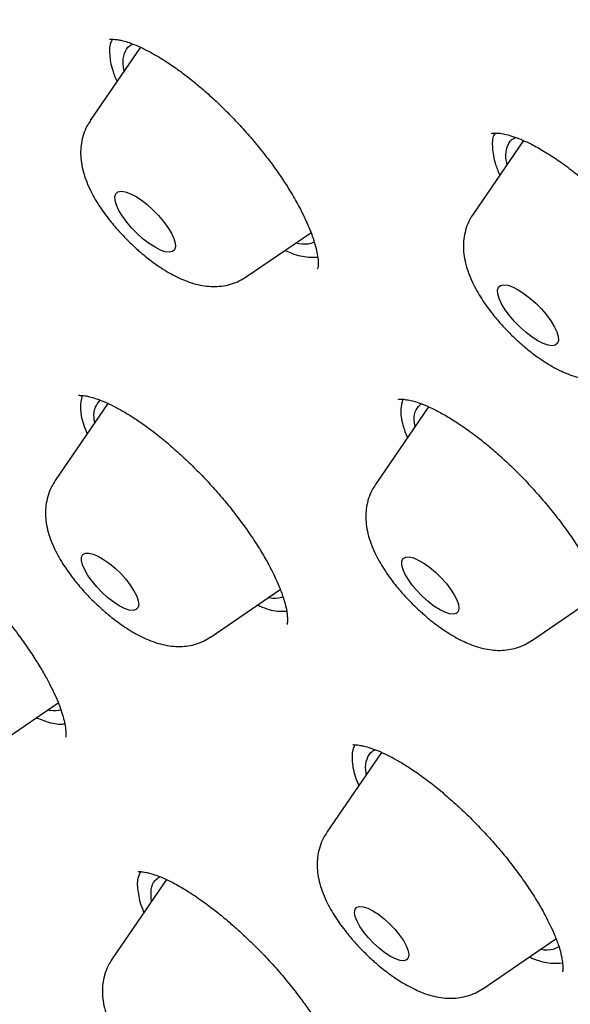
# Model space of a CAD drawing. Header units: millimetres. Extents: x 8 to 1577, y 12 to 2534.
# Tile 31 of 121: x 1316 to 1322, y 910 to 920. Entities that reach past the tile are written whole.
import ezdxf

# ---------------------------------------------------------------- set-up
doc = ezdxf.new("R2010")
doc.units = ezdxf.units.MM

msp = doc.modelspace()

# ---------------------------------------------------------------- linework, layer by layer
at = {"color": 7, "linetype": 'Continuous', "lineweight": 30}
for p, q in [((1317.48, 920.187), (1316.925, 919.377)), ((1321.714, 919.156), (1321.158, 918.344)), ((1318.649, 917.65), (1319.365, 918.138)), ((1319.229, 918.015), (1319.197, 918.023)), ((1319.338, 917.866), (1319.439, 917.868)), ((1317.12, 916.251), (1316.537, 915.399)), ((1320.665, 916.213), (1320.078, 915.356)), ((1318.261, 913.671), (1319.026, 914.193)), ((1319.056, 914.113), (1319.038, 914.105)), ((1321.802, 913.629), (1322.579, 914.158)), ((1319.101, 913.82), (1319.097, 913.815)), ((1315.815, 912.427), (1316.571, 912.942)), ((1320.145, 912.394), (1319.54, 911.511)), ((1317.766, 910.989), (1317.166, 910.113)), ((1321.264, 909.783), (1322.074, 910.335)), ((1322.114, 910.25), (1322.041, 910.217)), ((1322.148, 909.979), (1322.144, 909.973))]:
    msp.add_line(p, q, dxfattribs=at)
at = {"color": 7, "linetype": 'Continuous', "lineweight": 30, "flags": 128}
for points in [[(1317.641, 917.977), (1317.577, 918.018), (1317.511, 918.068), (1317.446, 918.126), (1317.384, 918.189), (1317.328, 918.255), (1317.28, 918.321), (1317.241, 918.384), (1317.214, 918.443), (1317.199, 918.494), (1317.197, 918.537), (1317.207, 918.569), (1317.23, 918.589), (1317.265, 918.596), (1317.31, 918.59), (1317.363, 918.572), (1317.423, 918.541), (1317.487, 918.5), (1317.553, 918.45), (1317.618, 918.392), (1317.68, 918.329), (1317.736, 918.263), (1317.784, 918.197), (1317.823, 918.134), (1317.85, 918.075), (1317.865, 918.024), (1317.868, 917.981), (1317.857, 917.949), (1317.834, 917.929), (1317.799, 917.922), (1317.754, 917.928), (1317.701, 917.946), (1317.641, 917.977)], [(1321.873, 916.943), (1321.809, 916.984), (1321.743, 917.035), (1321.678, 917.093), (1321.616, 917.156), (1321.56, 917.221), (1321.512, 917.287), (1321.473, 917.351), (1321.446, 917.409), (1321.431, 917.461), (1321.429, 917.503), (1321.439, 917.535), (1321.462, 917.555), (1321.497, 917.562), (1321.542, 917.557), (1321.595, 917.538), (1321.655, 917.508), (1321.719, 917.467), (1321.785, 917.416), (1321.85, 917.358), (1321.912, 917.295), (1321.968, 917.23), (1322.016, 917.164), (1322.055, 917.1), (1322.082, 917.042), (1322.097, 916.99), (1322.1, 916.948), (1322.089, 916.916), (1322.066, 916.896), (1322.031, 916.889), (1321.986, 916.894), (1321.933, 916.913), (1321.873, 916.943)], [(1317.246, 914.015), (1317.184, 914.055), (1317.12, 914.104), (1317.057, 914.161), (1316.997, 914.223), (1316.944, 914.287), (1316.898, 914.35), (1316.863, 914.411), (1316.839, 914.467), (1316.828, 914.515), (1316.829, 914.553), (1316.844, 914.58), (1316.871, 914.595), (1316.909, 914.597), (1316.956, 914.586), (1317.011, 914.563), (1317.072, 914.528), (1317.136, 914.483), (1317.199, 914.429), (1317.261, 914.37), (1317.318, 914.307), (1317.367, 914.242), (1317.408, 914.18), (1317.438, 914.121), (1317.455, 914.069), (1317.46, 914.026), (1317.452, 913.993), (1317.431, 913.972), (1317.399, 913.963), (1317.356, 913.968), (1317.304, 913.985), (1317.246, 914.015)], [(1320.787, 913.972), (1320.725, 914.012), (1320.661, 914.062), (1320.598, 914.118), (1320.538, 914.18), (1320.485, 914.244), (1320.439, 914.308), (1320.404, 914.369), (1320.38, 914.424), (1320.369, 914.472), (1320.37, 914.51), (1320.385, 914.538), (1320.412, 914.552), (1320.45, 914.554), (1320.497, 914.544), (1320.552, 914.52), (1320.613, 914.485), (1320.677, 914.44), (1320.74, 914.387), (1320.802, 914.327), (1320.859, 914.264), (1320.908, 914.2), (1320.949, 914.137), (1320.979, 914.079), (1320.996, 914.027), (1321.001, 913.983), (1320.993, 913.95), (1320.972, 913.929), (1320.94, 913.921), (1320.897, 913.925), (1320.845, 913.943), (1320.787, 913.972)], [(1320.244, 910.14), (1320.183, 910.18), (1320.12, 910.229), (1320.058, 910.285), (1320.001, 910.345), (1319.949, 910.408), (1319.906, 910.47), (1319.874, 910.529), (1319.854, 910.582), (1319.846, 910.626), (1319.852, 910.66), (1319.871, 910.683), (1319.901, 910.693), (1319.942, 910.689), (1319.993, 910.673), (1320.05, 910.645), (1320.111, 910.605), (1320.174, 910.556), (1320.235, 910.5), (1320.293, 910.439), (1320.344, 910.376), (1320.387, 910.314), (1320.419, 910.256), (1320.439, 910.203), (1320.447, 910.158), (1320.441, 910.124), (1320.423, 910.102), (1320.392, 910.092), (1320.351, 910.095), (1320.301, 910.111), (1320.244, 910.14)]]:
    msp.add_lwpolyline(points, dxfattribs=at)
at = {"color": 7, "linetype": 'Continuous', "lineweight": 30}
for points, knots in [([(1394.298, 868.051), (1394.344, 868.096), (1394.434, 868.184), (1394.57, 868.324), (1394.688, 868.452), (1394.806, 868.586), (1394.906, 868.708), (1394.998, 868.825), (1395.083, 868.938), (1395.193, 869.093), (1395.321, 869.288), (1395.456, 869.518), (1395.579, 869.748), (1395.686, 869.972), (1395.785, 870.201), (1395.863, 870.401), (1395.927, 870.582), (1395.981, 870.747), (1396.033, 870.921), (1396.08, 871.091), (1396.114, 871.232), (1396.14, 871.342), (1396.157, 871.424), (1396.174, 871.504), (1396.191, 871.592), (1396.21, 871.695), (1396.231, 871.816), (1396.249, 871.938), (1396.267, 872.061), (1396.283, 872.187), (1396.298, 872.326), (1396.312, 872.469), (1396.323, 872.604), (1396.332, 872.734), (1396.341, 872.883), (1396.348, 873.05), (1396.353, 873.231), (1396.356, 873.413), (1396.355, 873.605), (1396.352, 873.806), (1396.346, 873.99), (1396.339, 874.148), (1396.332, 874.289), (1396.322, 874.438), (1396.31, 874.609), (1396.294, 874.804), (1396.272, 875.034), (1396.245, 875.282), (1396.215, 875.527), (1396.186, 875.739), (1396.16, 875.923), (1396.135, 876.084), (1396.111, 876.235), (1396.087, 876.378), (1396.063, 876.52), (1396.037, 876.666), (1396.006, 876.832), (1395.969, 877.025), (1395.924, 877.249), (1395.871, 877.507), (1395.814, 877.775), (1395.756, 878.042), (1395.702, 878.289), (1395.651, 878.519), (1395.603, 878.73), (1395.559, 878.92), (1395.52, 879.086), (1395.485, 879.235), (1395.45, 879.381), (1395.406, 879.561), (1395.352, 879.783), (1395.286, 880.049), (1395.194, 880.413), (1395.075, 880.875), (1394.925, 881.433), (1394.788, 881.928), (1394.67, 882.345), (1394.575, 882.673), (1394.484, 882.985), (1394.397, 883.279), (1394.32, 883.533), (1394.257, 883.74), (1394.209, 883.896), (1394.169, 884.025), (1394.132, 884.143), (1394.083, 884.299), (1394.017, 884.509), (1393.931, 884.779), (1393.834, 885.077), (1393.729, 885.398), (1393.616, 885.737), (1393.496, 886.092), (1393.369, 886.463), (1393.222, 886.885), (1393.051, 887.366), (1392.853, 887.914), (1392.637, 888.5), (1392.399, 889.128), (1392.14, 889.798), (1391.857, 890.511), (1391.549, 891.267), (1391.215, 892.067), (1390.901, 892.8), (1390.614, 893.458), (1390.36, 894.03), (1390.099, 894.611), (1389.837, 895.186), (1389.572, 895.76), (1389.309, 896.322), (1389.05, 896.871), (1388.805, 897.383), (1388.576, 897.858), (1388.363, 898.296), (1388.166, 898.697), (1387.987, 899.061), (1387.829, 899.377), (1387.693, 899.649), (1387.578, 899.878), (1387.478, 900.076), (1387.396, 900.239), (1387.336, 900.356), (1387.294, 900.44), (1387.257, 900.511), (1387.213, 900.598), (1387.158, 900.707), (1387.091, 900.837), (1387.001, 901.011), (1386.887, 901.234), (1386.743, 901.512), (1386.577, 901.829), (1386.39, 902.186), (1386.181, 902.582), (1385.954, 903.006), (1385.717, 903.443), (1385.408, 904.004), (1385.027, 904.679), (1384.572, 905.461), (1384.123, 906.212), (1383.683, 906.929), (1383.252, 907.612), (1382.861, 908.217), (1382.51, 908.748), (1382.198, 909.212), (1381.887, 909.668), (1381.567, 910.128), (1381.232, 910.601), (1380.817, 911.176), (1380.312, 911.859), (1379.705, 912.656), (1379.057, 913.482), (1378.367, 914.335), (1377.689, 915.148), (1377.028, 915.918), (1376.393, 916.639), (1375.729, 917.374), (1375.038, 918.118), (1374.26, 918.934), (1373.398, 919.811), (1372.455, 920.739), (1371.5, 921.65), (1370.535, 922.54), (1369.568, 923.405), (1368.602, 924.242), (1367.638, 925.051), (1366.674, 925.839), (1365.688, 926.623), (1364.682, 927.402), (1363.657, 928.174), (1362.637, 928.922), (1361.623, 929.648), (1360.622, 930.346), (1359.644, 931.021), (1358.698, 931.667), (1357.777, 932.291), (1356.881, 932.891), (1356.013, 933.467), (1355.186, 934.011), (1354.4, 934.522), (1353.655, 935.002), (1353.023, 935.406), (1352.493, 935.742), (1352.042, 936.026), (1351.575, 936.319), (1351.077, 936.629), (1350.547, 936.956), (1349.988, 937.299), (1349.4, 937.657), (1348.779, 938.031), (1348.126, 938.421), (1347.442, 938.825), (1346.727, 939.243), (1345.981, 939.673), (1345.263, 940.081), (1344.577, 940.465), (1343.935, 940.821), (1343.303, 941.167), (1342.716, 941.485), (1342.184, 941.77), (1341.705, 942.024), (1341.262, 942.257), (1340.854, 942.47), (1340.482, 942.663), (1340.15, 942.834), (1339.857, 942.984), (1339.601, 943.115), (1339.377, 943.229), (1339.183, 943.327), (1339.028, 943.405), (1338.901, 943.469), (1338.79, 943.525), (1338.672, 943.584), (1338.538, 943.651), (1338.377, 943.731), (1338.182, 943.828), (1337.942, 943.947), (1337.654, 944.089), (1337.317, 944.255), (1336.944, 944.436), (1336.552, 944.626), (1336.014, 944.883), (1335.349, 945.198), (1334.566, 945.562), (1333.941, 945.848), (1333.464, 946.063), (1333.128, 946.213), (1332.808, 946.355), (1332.512, 946.485), (1332.275, 946.587), (1332.092, 946.666), (1331.954, 946.724), (1331.829, 946.776), (1331.717, 946.823), (1331.616, 946.865), (1331.524, 946.903), (1331.426, 946.943), (1331.308, 946.991), (1331.161, 947.05), (1330.983, 947.121), (1330.784, 947.199), (1330.575, 947.28), (1330.364, 947.361), (1330.117, 947.453), (1329.836, 947.556), (1329.529, 947.665), (1329.244, 947.763), (1328.985, 947.85), (1328.729, 947.933), (1328.455, 948.02), (1328.18, 948.103), (1327.923, 948.178), (1327.704, 948.24), (1327.502, 948.294), (1327.315, 948.343), (1327.13, 948.39), (1326.935, 948.437), (1326.721, 948.487), (1326.499, 948.536), (1326.28, 948.581), (1326.066, 948.622), (1325.849, 948.661), (1325.623, 948.698), (1325.399, 948.732), (1325.203, 948.757), (1325.033, 948.777), (1324.879, 948.794), (1324.72, 948.809), (1324.576, 948.821), (1324.456, 948.829), (1324.352, 948.835), (1324.24, 948.841), (1324.112, 948.847), (1323.979, 948.85), (1323.851, 948.853), (1323.73, 948.853), (1323.606, 948.852), (1323.474, 948.85), (1323.342, 948.845), (1323.227, 948.84), (1323.133, 948.835), (1323.048, 948.829), (1322.951, 948.821), (1322.841, 948.812), (1322.733, 948.801), (1322.641, 948.79), (1322.567, 948.781), (1322.493, 948.771), (1322.403, 948.758), (1322.299, 948.741), (1322.191, 948.723), (1322.09, 948.704), (1321.996, 948.685), (1321.859, 948.656), (1321.682, 948.613), (1321.482, 948.558), (1321.295, 948.501), (1321.11, 948.438), (1320.907, 948.361), (1320.698, 948.272), (1320.494, 948.176), (1320.3, 948.075), (1320.108, 947.964), (1319.917, 947.843), (1319.731, 947.714), (1319.573, 947.594), (1319.438, 947.485), (1319.347, 947.407), (1319.282, 947.35), (1319.242, 947.314), (1319.185, 947.262), (1319.103, 947.185), (1318.995, 947.079), (1318.914, 946.997), (1318.869, 946.952)], [0, 0, 0, 0, 0.001381, 0.002689, 0.004634, 0.00643, 0.008099, 0.009744, 0.011347, 0.012874, 0.016247, 0.019454, 0.022337, 0.025418, 0.028325, 0.031261, 0.033108, 0.035216, 0.037481, 0.039594, 0.041525, 0.042641, 0.043628, 0.044509, 0.045546, 0.046811, 0.048244, 0.049898, 0.051202, 0.052642, 0.054398, 0.056146, 0.057703, 0.059159, 0.060718, 0.062916, 0.064995, 0.066992, 0.069197, 0.071626, 0.073914, 0.075507, 0.077001, 0.078681, 0.080572, 0.082748, 0.085241, 0.088326, 0.09103, 0.093356, 0.095312, 0.097046, 0.098611, 0.10024, 0.10167, 0.103231, 0.105004, 0.107068, 0.109506, 0.11232, 0.11551, 0.118281, 0.121063, 0.123566, 0.125789, 0.127912, 0.129697, 0.131168, 0.132697, 0.134413, 0.136941, 0.139788, 0.142867, 0.148521, 0.154366, 0.160399, 0.163959, 0.167339, 0.170537, 0.173556, 0.176383, 0.178304, 0.179888, 0.181136, 0.182251, 0.18346, 0.185882, 0.188609, 0.19164, 0.19488, 0.198272, 0.201817, 0.205514, 0.209363, 0.214418, 0.219793, 0.225544, 0.231668, 0.238168, 0.245025, 0.252254, 0.259854, 0.267826, 0.273027, 0.278375, 0.283868, 0.289266, 0.294384, 0.299766, 0.304799, 0.309484, 0.313821, 0.31781, 0.321453, 0.324748, 0.327696, 0.330043, 0.332111, 0.333901, 0.335381, 0.336511, 0.337062, 0.337648, 0.338428, 0.339402, 0.34057, 0.341933, 0.344061, 0.346538, 0.349364, 0.352538, 0.35606, 0.359914, 0.36379, 0.367582, 0.374653, 0.381402, 0.387825, 0.393921, 0.399687, 0.405123, 0.409162, 0.412997, 0.416715, 0.420526, 0.424435, 0.428445, 0.43476, 0.441307, 0.448086, 0.455096, 0.462339, 0.468194, 0.474195, 0.480345, 0.486635, 0.493036, 0.501189, 0.509335, 0.517475, 0.525611, 0.533741, 0.541719, 0.549687, 0.557643, 0.565587, 0.574068, 0.582534, 0.590981, 0.599404, 0.607797, 0.616007, 0.623912, 0.631512, 0.639146, 0.646446, 0.65341, 0.66004, 0.666334, 0.672294, 0.67611, 0.679827, 0.683779, 0.688027, 0.69257, 0.69732, 0.702355, 0.707677, 0.713284, 0.719179, 0.72536, 0.731829, 0.738584, 0.744092, 0.749777, 0.755448, 0.760761, 0.765308, 0.76955, 0.773484, 0.777112, 0.780434, 0.783448, 0.78601, 0.788298, 0.790313, 0.792056, 0.793525, 0.794476, 0.795473, 0.796517, 0.797659, 0.799098, 0.800859, 0.802941, 0.805601, 0.808651, 0.81209, 0.815743, 0.819341, 0.826786, 0.833974, 0.840906, 0.844085, 0.847207, 0.850238, 0.853004, 0.855481, 0.856882, 0.858169, 0.859342, 0.860402, 0.861348, 0.862179, 0.863017, 0.864098, 0.865498, 0.867172, 0.869117, 0.871143, 0.87315, 0.875135, 0.878225, 0.88125, 0.884039, 0.886543, 0.888869, 0.891553, 0.89465, 0.897046, 0.89925, 0.901269, 0.903154, 0.90494, 0.906902, 0.909122, 0.911505, 0.913785, 0.915946, 0.918165, 0.920582, 0.923053, 0.92528, 0.926842, 0.928479, 0.930248, 0.931983, 0.933137, 0.934165, 0.935372, 0.936798, 0.938348, 0.939756, 0.94103, 0.942371, 0.943857, 0.945431, 0.946804, 0.947712, 0.948601, 0.949688, 0.950978, 0.952321, 0.953377, 0.954132, 0.954888, 0.955915, 0.957199, 0.958479, 0.959662, 0.960748, 0.961765, 0.964464, 0.967017, 0.968922, 0.971206, 0.973785, 0.976435, 0.979031, 0.981534, 0.983952, 0.986652, 0.989201, 0.991571, 0.99321, 0.994786, 0.995309, 0.99583, 0.996473, 0.99738, 0.998554, 1, 1, 1, 1]), ([(1304.051, 929.79), (1304.011, 929.739), (1303.939, 929.648), (1303.849, 929.527), (1303.781, 929.434), (1303.73, 929.363), (1303.688, 929.304), (1303.648, 929.246), (1303.608, 929.187), (1303.559, 929.113), (1303.501, 929.024), (1303.436, 928.921), (1303.373, 928.818), (1303.313, 928.716), (1303.254, 928.611), (1303.198, 928.506), (1303.148, 928.409), (1303.106, 928.327), (1303.071, 928.252), (1303.034, 928.173), (1302.991, 928.078), (1302.946, 927.972), (1302.904, 927.868), (1302.851, 927.729), (1302.783, 927.536), (1302.708, 927.294), (1302.643, 927.046), (1302.591, 926.815), (1302.55, 926.6), (1302.523, 926.431), (1302.505, 926.307), (1302.494, 926.217), (1302.481, 926.115), (1302.468, 925.993), (1302.455, 925.848), (1302.442, 925.673), (1302.432, 925.477), (1302.425, 925.274), (1302.422, 925.082), (1302.423, 924.871), (1302.427, 924.642), (1302.437, 924.397), (1302.45, 924.173), (1302.464, 923.97), (1302.479, 923.793), (1302.493, 923.65), (1302.504, 923.54), (1302.514, 923.448), (1302.524, 923.352), (1302.538, 923.239), (1302.555, 923.103), (1302.582, 922.899), (1302.621, 922.626), (1302.675, 922.291), (1302.736, 921.946), (1302.802, 921.596), (1302.873, 921.241), (1302.947, 920.884), (1303.022, 920.536), (1303.097, 920.198), (1303.172, 919.872), (1303.248, 919.548), (1303.325, 919.226), (1303.404, 918.909), (1303.476, 918.621), (1303.54, 918.374), (1303.592, 918.172), (1303.638, 918.001), (1303.678, 917.849), (1303.719, 917.697), (1303.765, 917.527), (1303.818, 917.335), (1303.876, 917.125), (1303.941, 916.897), (1304.012, 916.645), (1304.092, 916.37), (1304.178, 916.078), (1304.294, 915.69), (1304.437, 915.224), (1304.604, 914.69), (1304.767, 914.184), (1304.913, 913.738), (1305.043, 913.348), (1305.158, 913.011), (1305.272, 912.679), (1305.399, 912.315), (1305.544, 911.904), (1305.711, 911.439), (1305.893, 910.942), (1306.091, 910.411), (1306.306, 909.846), (1306.514, 909.308), (1306.713, 908.803), (1306.896, 908.345), (1307.078, 907.896), (1307.252, 907.472), (1307.412, 907.086), (1307.557, 906.741), (1307.685, 906.438), (1307.798, 906.174), (1307.897, 905.944), (1307.982, 905.747), (1308.055, 905.579), (1308.122, 905.426), (1308.188, 905.275), (1308.258, 905.115), (1308.336, 904.939), (1308.424, 904.74), (1308.525, 904.513), (1308.639, 904.259), (1308.767, 903.976), (1308.91, 903.662), (1309.068, 903.316), (1309.243, 902.938), (1309.434, 902.528), (1309.641, 902.09), (1309.879, 901.588), (1310.142, 901.043), (1310.42, 900.473), (1310.695, 899.917), (1310.964, 899.379), (1311.226, 898.859), (1311.475, 898.372), (1311.709, 897.918), (1311.923, 897.508), (1312.116, 897.139), (1312.298, 896.796), (1312.485, 896.444), (1312.688, 896.066), (1312.911, 895.657), (1313.171, 895.187), (1313.473, 894.651), (1313.823, 894.044), (1314.208, 893.391), (1314.578, 892.779), (1314.925, 892.218), (1315.232, 891.731), (1315.537, 891.256), (1315.83, 890.809), (1316.107, 890.393), (1316.366, 890.009), (1316.605, 889.661), (1316.822, 889.348), (1317.018, 889.071), (1317.191, 888.827), (1317.327, 888.637), (1317.429, 888.496), (1317.498, 888.4), (1317.554, 888.324), (1317.601, 888.259), (1317.656, 888.184), (1317.731, 888.082), (1317.833, 887.944), (1317.96, 887.773), (1318.113, 887.567), (1318.29, 887.334), (1318.488, 887.073), (1318.705, 886.791), (1318.937, 886.493), (1319.172, 886.193), (1319.477, 885.811), (1319.847, 885.354), (1320.306, 884.798), (1320.773, 884.244), (1321.246, 883.697), (1321.693, 883.188), (1322.124, 882.708), (1322.555, 882.235), (1323.005, 881.752), (1323.482, 881.249), (1323.984, 880.731), (1324.51, 880.197), (1325.062, 879.649), (1325.643, 879.085), (1326.257, 878.5), (1326.906, 877.896), (1327.583, 877.28), (1328.274, 876.667), (1328.966, 876.066), (1329.723, 875.423), (1330.544, 874.744), (1331.428, 874.032), (1332.261, 873.378), (1333.043, 872.778), (1333.776, 872.226), (1334.502, 871.688), (1335.216, 871.169), (1335.907, 870.676), (1336.562, 870.214), (1337.178, 869.784), (1337.707, 869.419), (1338.155, 869.111), (1338.528, 868.855), (1338.883, 868.614), (1339.219, 868.386), (1339.537, 868.172), (1339.816, 867.984), (1339.988, 867.869), (1340.061, 867.82)], [0, 0, 0, 0, 0.002192, 0.003947, 0.005301, 0.006286, 0.007161, 0.008069, 0.009011, 0.009985, 0.011685, 0.01346, 0.015258, 0.017077, 0.01901, 0.021082, 0.023033, 0.024582, 0.025875, 0.027444, 0.029393, 0.031701, 0.03391, 0.035827, 0.040264, 0.045913, 0.051275, 0.055953, 0.060547, 0.064827, 0.066596, 0.06835, 0.070472, 0.073033, 0.076027, 0.079454, 0.08383, 0.087967, 0.091833, 0.095498, 0.100709, 0.105511, 0.109909, 0.113846, 0.117247, 0.120115, 0.121995, 0.123566, 0.125319, 0.12748, 0.130047, 0.13302, 0.139052, 0.145333, 0.151675, 0.158063, 0.164482, 0.170939, 0.177412, 0.183289, 0.189112, 0.19488, 0.200592, 0.206249, 0.211667, 0.215743, 0.219274, 0.222259, 0.224704, 0.227203, 0.230164, 0.233587, 0.237131, 0.241062, 0.245382, 0.250089, 0.255182, 0.260367, 0.269868, 0.278844, 0.287298, 0.295232, 0.301103, 0.306653, 0.311947, 0.317487, 0.324545, 0.332108, 0.340173, 0.348743, 0.357816, 0.367392, 0.374525, 0.381913, 0.389159, 0.395815, 0.401882, 0.407358, 0.411981, 0.41608, 0.419655, 0.422706, 0.425232, 0.427473, 0.429806, 0.432237, 0.434881, 0.437968, 0.441438, 0.445341, 0.449677, 0.454447, 0.45975, 0.465505, 0.471713, 0.478374, 0.485416, 0.49439, 0.50293, 0.511032, 0.519228, 0.52692, 0.534107, 0.540789, 0.546964, 0.552159, 0.556973, 0.562023, 0.567513, 0.573439, 0.579791, 0.58782, 0.596442, 0.605664, 0.615495, 0.62221, 0.629137, 0.635751, 0.641912, 0.647618, 0.652867, 0.657652, 0.661878, 0.665644, 0.668953, 0.671804, 0.673362, 0.674672, 0.6757, 0.676451, 0.677317, 0.678728, 0.680595, 0.682917, 0.685693, 0.688924, 0.692379, 0.696236, 0.700367, 0.704417, 0.708367, 0.715843, 0.722945, 0.730916, 0.738368, 0.745285, 0.751752, 0.758133, 0.764836, 0.771863, 0.779215, 0.786758, 0.794625, 0.802823, 0.811362, 0.820429, 0.829858, 0.839383, 0.848834, 0.858188, 0.870291, 0.882254, 0.894094, 0.904099, 0.914032, 0.923896, 0.933695, 0.943171, 0.952132, 0.960557, 0.96848, 0.973857, 0.978983, 0.983858, 0.988482, 0.992856, 0.996981, 1, 1, 1, 1]), ([(1307.553, 922.556), (1307.586, 922.586), (1307.647, 922.641), (1307.737, 922.721), (1307.821, 922.79), (1307.903, 922.855), (1307.98, 922.913), (1308.091, 922.994), (1308.239, 923.095), (1308.476, 923.243), (1308.775, 923.409), (1309.168, 923.594), (1309.608, 923.765), (1310.099, 923.916), (1310.601, 924.033), (1311.075, 924.115), (1311.552, 924.174), (1312.038, 924.212), (1312.569, 924.23), (1313.106, 924.225), (1313.67, 924.199), (1314.234, 924.151), (1314.887, 924.074), (1315.619, 923.962), (1316.468, 923.796), (1317.335, 923.593), (1318.227, 923.353), (1319.143, 923.074), (1319.825, 922.843), (1320.258, 922.689), (1320.435, 922.625), (1320.618, 922.558), (1320.802, 922.488), (1320.977, 922.422), (1321.127, 922.364), (1321.258, 922.313), (1321.387, 922.262), (1321.535, 922.204), (1321.703, 922.136), (1321.952, 922.034), (1322.267, 921.903), (1322.645, 921.741), (1323.018, 921.578), (1323.393, 921.41), (1323.77, 921.236), (1324.15, 921.058), (1324.524, 920.878), (1324.812, 920.737), (1325.011, 920.639), (1325.136, 920.576), (1325.278, 920.505), (1325.449, 920.419), (1325.652, 920.315), (1325.886, 920.194), (1326.152, 920.056), (1326.358, 919.947), (1326.477, 919.883), (1326.495, 919.874)], [0, 0, 0, 0, 0.011707, 0.021971, 0.030791, 0.038456, 0.045923, 0.053267, 0.070182, 0.087016, 0.117084, 0.147201, 0.183011, 0.218804, 0.254607, 0.287431, 0.313109, 0.345918, 0.376415, 0.406917, 0.437534, 0.469674, 0.497078, 0.539023, 0.579848, 0.620545, 0.661234, 0.701928, 0.742624, 0.749858, 0.75735, 0.765108, 0.77313, 0.780685, 0.787051, 0.791969, 0.797054, 0.803192, 0.810382, 0.817933, 0.833942, 0.849035, 0.864059, 0.879083, 0.894108, 0.909132, 0.924131, 0.938242, 0.942897, 0.947428, 0.952793, 0.959417, 0.967303, 0.976279, 0.98648, 0.99791, 1, 1, 1, 1]), ([(1352.458, 860.841), (1352.813, 860.656), (1353.523, 860.287), (1354.544, 859.79), (1355.528, 859.334), (1356.473, 858.922), (1357.427, 858.531), (1358.387, 858.166), (1359.337, 857.835), (1360.25, 857.547), (1361.125, 857.3), (1361.924, 857.104), (1362.651, 856.95), (1363.31, 856.833), (1364.008, 856.732), (1364.739, 856.657), (1365.494, 856.618), (1366.218, 856.619), (1366.931, 856.664), (1367.629, 856.755), (1368.306, 856.899), (1368.882, 857.073), (1369.367, 857.264), (1369.774, 857.457), (1370.192, 857.695), (1370.613, 857.986), (1371.027, 858.338), (1371.404, 858.73), (1371.752, 859.173), (1372.067, 859.674), (1372.343, 860.234), (1372.549, 860.782), (1372.7, 861.303), (1372.808, 861.786), (1372.899, 862.336), (1372.962, 862.959), (1372.99, 863.664), (1372.976, 864.401), (1372.92, 865.194), (1372.816, 866.046), (1372.66, 866.961), (1372.474, 867.82), (1372.274, 868.613), (1372.071, 869.331), (1371.824, 870.131), (1371.523, 871.017), (1371.16, 871.994), (1370.758, 872.993), (1370.304, 874.047), (1369.793, 875.155), (1369.222, 876.32), (1368.665, 877.394), (1368.136, 878.37), (1367.646, 879.242), (1367.088, 880.201), (1366.457, 881.25), (1365.744, 882.389), (1365, 883.538), (1364.199, 884.733), (1363.338, 885.973), (1362.417, 887.257), (1361.551, 888.425), (1360.753, 889.473), (1360.03, 890.401), (1359.226, 891.411), (1358.335, 892.504), (1357.353, 893.678), (1356.35, 894.848), (1355.292, 896.049), (1354.18, 897.28), (1353.012, 898.539), (1351.935, 899.669), (1350.957, 900.671), (1350.084, 901.55), (1349.123, 902.498), (1348.074, 903.512), (1346.933, 904.588), (1345.784, 905.646), (1344.589, 906.718), (1343.349, 907.802), (1342.066, 908.893), (1340.9, 909.858), (1339.854, 910.701), (1338.928, 911.432), (1337.919, 912.211), (1336.829, 913.032), (1335.658, 913.888), (1334.493, 914.715), (1333.295, 915.538), (1332.069, 916.352), (1330.816, 917.153), (1329.691, 917.843), (1328.694, 918.433), (1327.82, 918.934), (1326.877, 919.456), (1325.869, 919.991), (1324.8, 920.53), (1323.75, 921.033), (1322.685, 921.514), (1321.61, 921.967), (1320.527, 922.387), (1319.572, 922.725), (1318.736, 922.995), (1318.012, 923.208), (1317.241, 923.414), (1316.429, 923.603), (1315.583, 923.766), (1314.766, 923.888), (1313.954, 923.972), (1313.151, 924.013), (1312.362, 924.005), (1311.683, 923.953), (1311.102, 923.872), (1310.611, 923.775), (1310.099, 923.641), (1309.574, 923.463), (1309.046, 923.231), (1308.555, 922.958), (1308.087, 922.636), (1307.646, 922.259), (1307.239, 921.824), (1306.891, 921.359), (1306.598, 920.869), (1306.359, 920.371), (1306.161, 919.85), (1306.003, 919.31), (1305.876, 918.724), (1305.784, 918.087), (1305.731, 917.409), (1305.719, 916.708), (1305.745, 915.988), (1305.81, 915.232), (1305.915, 914.441), (1306.057, 913.632), (1306.233, 912.815), (1306.44, 911.992), (1306.688, 911.122), (1306.981, 910.203), (1307.317, 909.248), (1307.686, 908.284), (1308.085, 907.315), (1308.494, 906.386), (1308.904, 905.503), (1309.308, 904.669), (1309.774, 903.748), (1310.308, 902.738), (1310.919, 901.636), (1311.564, 900.52), (1312.265, 899.356), (1313.025, 898.142), (1313.846, 896.88), (1314.625, 895.728), (1315.348, 894.689), (1316.005, 893.768), (1316.741, 892.761), (1317.56, 891.669), (1318.469, 890.492), (1319.403, 889.314), (1320.392, 888.1), (1321.438, 886.85), (1322.542, 885.568), (1323.565, 884.413), (1324.498, 883.383), (1325.335, 882.478), (1326.257, 881.498), (1327.27, 880.446), (1328.374, 879.327), (1329.491, 878.22), (1330.657, 877.093), (1331.872, 875.949), (1333.134, 874.791), (1334.363, 873.694), (1335.557, 872.656), (1336.688, 871.697), (1337.798, 870.778), (1338.885, 869.902), (1339.665, 869.283), (1340.082, 868.964), (1340.137, 868.923)], [0, 0, 0, 0, 0.005844, 0.011689, 0.017163, 0.022638, 0.028112, 0.034067, 0.040022, 0.045721, 0.051422, 0.057121, 0.061782, 0.066445, 0.071106, 0.07702, 0.082938, 0.088856, 0.09477, 0.10126, 0.107753, 0.114243, 0.118904, 0.123566, 0.128227, 0.134141, 0.140059, 0.145977, 0.151891, 0.158381, 0.164874, 0.171364, 0.176025, 0.180687, 0.185348, 0.191262, 0.19718, 0.203098, 0.209012, 0.215502, 0.221995, 0.228485, 0.233146, 0.237808, 0.242469, 0.248384, 0.254301, 0.260219, 0.266134, 0.272624, 0.279116, 0.285606, 0.290267, 0.294929, 0.29959, 0.305505, 0.311423, 0.317341, 0.323255, 0.329745, 0.336237, 0.342727, 0.347388, 0.35205, 0.356712, 0.362626, 0.368544, 0.374462, 0.380376, 0.386866, 0.393358, 0.399848, 0.40451, 0.409172, 0.413833, 0.419747, 0.425665, 0.431583, 0.437497, 0.443987, 0.45048, 0.45697, 0.461631, 0.466293, 0.470954, 0.476868, 0.482786, 0.488704, 0.494618, 0.501108, 0.507601, 0.514091, 0.518752, 0.523414, 0.528075, 0.533989, 0.539907, 0.545825, 0.55174, 0.55823, 0.564722, 0.571212, 0.575873, 0.580535, 0.585196, 0.591111, 0.597029, 0.602946, 0.608861, 0.615351, 0.621843, 0.628333, 0.632994, 0.637656, 0.642317, 0.648232, 0.65415, 0.660068, 0.665982, 0.672472, 0.678964, 0.685454, 0.691299, 0.697143, 0.702617, 0.708092, 0.713566, 0.719521, 0.725476, 0.731175, 0.736876, 0.742576, 0.74842, 0.754264, 0.759738, 0.765214, 0.770687, 0.776642, 0.782597, 0.788297, 0.793998, 0.799697, 0.804358, 0.80902, 0.813681, 0.819596, 0.825514, 0.831431, 0.837346, 0.843836, 0.850328, 0.856818, 0.861479, 0.866141, 0.870802, 0.876717, 0.882635, 0.888553, 0.894467, 0.900957, 0.907449, 0.913939, 0.9186, 0.923263, 0.927924, 0.933838, 0.939756, 0.945674, 0.951588, 0.958078, 0.96457, 0.97106, 0.976905, 0.982749, 0.988223, 0.993698, 0.999172, 1, 1, 1, 1]), ([(1317.173, 920.276), (1317.166, 920.267), (1317.137, 920.227), (1317.135, 920.111), (1317.156, 919.962), (1317.202, 919.849), (1317.22, 919.807)], [0, 0, 0, 0, 0.094852, 0.445155, 0.795459, 1, 1, 1, 1]), ([(1317.138, 920.274), (1317.14, 920.275), (1317.144, 920.276), (1317.16, 920.276), (1317.188, 920.276), (1317.229, 920.271), (1317.276, 920.262), (1317.333, 920.246), (1317.412, 920.218), (1317.5, 920.179), (1317.602, 920.127), (1317.714, 920.062), (1317.84, 919.98), (1317.977, 919.88), (1318.119, 919.767), (1318.263, 919.641), (1318.406, 919.505), (1318.547, 919.361), (1318.683, 919.209), (1318.814, 919.053), (1318.935, 918.896), (1319.053, 918.729), (1319.159, 918.561), (1319.247, 918.402), (1319.308, 918.277), (1319.351, 918.178), (1319.383, 918.092), (1319.411, 918.005), (1319.433, 917.916), (1319.445, 917.836), (1319.445, 917.78), (1319.441, 917.747), (1319.437, 917.74), (1319.435, 917.736)], [0, 0, 0, 0, 0.043735, 0.080258, 0.109269, 0.131251, 0.1502, 0.176241, 0.199757, 0.229114, 0.255146, 0.284658, 0.317473, 0.351331, 0.385669, 0.420307, 0.455155, 0.490227, 0.525518, 0.561015, 0.596694, 0.630937, 0.672655, 0.709897, 0.742634, 0.764227, 0.787034, 0.814183, 0.845517, 0.880445, 0.917889, 0.957743, 1, 1, 1, 1]), ([(1317.301, 919.926), (1317.296, 919.949), (1317.28, 920.026), (1317.299, 920.121), (1317.336, 920.198), (1317.384, 920.217), (1317.397, 920.222)], [0, 0, 0, 0, 0.150967, 0.506135, 0.861304, 1, 1, 1, 1]), ([(1316.926, 919.375), (1316.913, 919.355), (1316.881, 919.308), (1316.847, 919.223), (1316.824, 919.128), (1316.816, 919.031), (1316.822, 918.933), (1316.841, 918.83), (1316.873, 918.726), (1316.916, 918.625), (1316.965, 918.53), (1317.019, 918.441), (1317.078, 918.355), (1317.137, 918.277), (1317.193, 918.209), (1317.255, 918.138), (1317.302, 918.09), (1317.332, 918.059)], [0, 0, 0, 0, 0.046586, 0.112248, 0.180787, 0.2452, 0.313533, 0.387972, 0.469145, 0.549452, 0.622579, 0.692115, 0.757843, 0.826379, 0.876354, 0.922209, 1, 1, 1, 1]), ([(1321.362, 919.234), (1321.366, 919.236), (1321.371, 919.239), (1321.387, 919.239), (1321.409, 919.24), (1321.438, 919.238), (1321.471, 919.235), (1321.516, 919.226), (1321.585, 919.208), (1321.685, 919.171), (1321.805, 919.116), (1321.945, 919.038), (1322.098, 918.939), (1322.249, 918.829), (1322.391, 918.714), (1322.523, 918.599), (1322.657, 918.473), (1322.789, 918.338), (1322.917, 918.198), (1323.037, 918.056), (1323.146, 917.917), (1323.254, 917.77), (1323.356, 917.616), (1323.449, 917.46), (1323.518, 917.329), (1323.571, 917.216), (1323.611, 917.116), (1323.644, 917.017), (1323.669, 916.923), (1323.684, 916.832), (1323.686, 916.765), (1323.682, 916.724), (1323.677, 916.715), (1323.674, 916.71)], [0, 0, 0, 0, 0.041106, 0.074865, 0.101036, 0.119537, 0.135342, 0.150663, 0.180348, 0.212186, 0.24675, 0.283983, 0.322787, 0.362853, 0.393761, 0.425425, 0.457865, 0.490882, 0.524274, 0.556713, 0.58791, 0.617863, 0.655856, 0.691659, 0.725312, 0.750126, 0.777204, 0.8066, 0.83821, 0.872024, 0.909957, 0.952657, 1, 1, 1, 1]), ([(1321.403, 919.239), (1321.397, 919.232), (1321.369, 919.193), (1321.367, 919.078), (1321.388, 918.928), (1321.434, 918.815), (1321.452, 918.774)], [0, 0, 0, 0, 0.0855512, 0.4394541, 0.7933571, 1, 1, 1, 1]), ([(1321.533, 918.893), (1321.528, 918.916), (1321.512, 918.993), (1321.531, 919.088), (1321.569, 919.165), (1321.617, 919.184), (1321.631, 919.19)], [0, 0, 0, 0, 0.14996, 0.50276, 0.85556, 1, 1, 1, 1]), ([(1321.157, 918.341), (1321.144, 918.322), (1321.113, 918.275), (1321.079, 918.19), (1321.056, 918.094), (1321.048, 917.997), (1321.054, 917.899), (1321.073, 917.797), (1321.105, 917.693), (1321.148, 917.592), (1321.197, 917.496), (1321.251, 917.408), (1321.31, 917.321), (1321.369, 917.244), (1321.425, 917.176), (1321.487, 917.105), (1321.534, 917.056), (1321.564, 917.026)], [0, 0, 0, 0, 0.0461231, 0.1118162, 0.1803892, 0.244833, 0.3131999, 0.3876748, 0.4688874, 0.5492331, 0.6223953, 0.6919649, 0.7577251, 0.8262951, 0.876294, 0.9221715, 1, 1, 1, 1]), ([(1317.332, 918.059), (1317.363, 918.029), (1317.407, 917.986), (1317.474, 917.926), (1317.533, 917.877), (1317.603, 917.822), (1317.678, 917.769), (1317.757, 917.718), (1317.84, 917.67), (1317.928, 917.628), (1318.019, 917.591), (1318.113, 917.563), (1318.209, 917.546), (1318.304, 917.541), (1318.396, 917.549), (1318.486, 917.569), (1318.572, 917.602), (1318.623, 917.634), (1318.648, 917.65)], [0, 0, 0, 0, 0.0794745, 0.1119333, 0.1656352, 0.2210819, 0.2805569, 0.3428342, 0.4078095, 0.475594, 0.5462907, 0.6186915, 0.6887241, 0.7549417, 0.8183702, 0.8803829, 0.9419007, 1, 1, 1, 1]), ([(1319.401, 918.036), (1319.389, 918.029), (1319.346, 918.005), (1319.278, 918.011), (1319.229, 918.015)], [0, 0, 0, 0, 0.282023, 1, 1, 1, 1]), ([(1319.079, 917.943), (1319.104, 917.931), (1319.201, 917.888), (1319.28, 917.875), (1319.338, 917.866)], [0, 0, 0, 0, 0.251883, 1, 1, 1, 1]), ([(1321.564, 917.026), (1321.595, 916.995), (1321.639, 916.952), (1321.706, 916.893), (1321.765, 916.844), (1321.835, 916.789), (1321.91, 916.736), (1321.989, 916.684), (1322.073, 916.637), (1322.16, 916.594), (1322.251, 916.558), (1322.345, 916.53), (1322.441, 916.513), (1322.536, 916.508), (1322.628, 916.515), (1322.718, 916.536), (1322.804, 916.568), (1322.855, 916.6), (1322.88, 916.616)], [0, 0, 0, 0, 0.0794784, 0.1119388, 0.1656432, 0.2210926, 0.2805705, 0.3428508, 0.4078292, 0.475617, 0.5463171, 0.6187214, 0.6887574, 0.7549782, 0.8184097, 0.8804254, 0.9419462, 1, 1, 1, 1]), ([(1316.795, 916.343), (1316.795, 916.343), (1316.795, 916.342), (1316.803, 916.341), (1316.82, 916.34), (1316.846, 916.338), (1316.88, 916.334), (1316.924, 916.324), (1316.987, 916.306), (1317.078, 916.272), (1317.176, 916.226), (1317.281, 916.169), (1317.392, 916.102), (1317.517, 916.018), (1317.655, 915.915), (1317.799, 915.796), (1317.945, 915.666), (1318.09, 915.527), (1318.231, 915.38), (1318.367, 915.228), (1318.495, 915.073), (1318.614, 914.916), (1318.722, 914.761), (1318.818, 914.61), (1318.898, 914.471), (1318.961, 914.345), (1319.016, 914.225), (1319.057, 914.113), (1319.086, 914.013), (1319.099, 913.944), (1319.104, 913.897), (1319.105, 913.86), (1319.104, 913.834), (1319.102, 913.816), (1319.101, 913.812), (1319.1, 913.809)], [0, 0, 0, 0, 0.035714, 0.066727, 0.092724, 0.113488, 0.130705, 0.147119, 0.177583, 0.205799, 0.237361, 0.263856, 0.292783, 0.324168, 0.358031, 0.393103, 0.428267, 0.463474, 0.498671, 0.533817, 0.568896, 0.603915, 0.638888, 0.673646, 0.706573, 0.73727, 0.765736, 0.800233, 0.830856, 0.860255, 0.878303, 0.897115, 0.9229, 0.957319, 1, 1, 1, 1]), ([(1316.834, 916.339), (1316.825, 916.295), (1316.808, 916.206), (1316.832, 916.058), (1316.875, 915.951), (1316.89, 915.915)], [0, 0, 0, 0, 0.397278, 0.796021, 1, 1, 1, 1]), ([(1316.975, 916.038), (1316.972, 916.054), (1316.958, 916.123), (1316.973, 916.212), (1317.015, 916.263), (1317.034, 916.287)], [0, 0, 0, 0, 0.131545, 0.583547, 1, 1, 1, 1]), ([(1320.33, 916.295), (1320.333, 916.296), (1320.338, 916.298), (1320.364, 916.299), (1320.414, 916.295), (1320.493, 916.279), (1320.586, 916.249), (1320.697, 916.201), (1320.818, 916.139), (1320.952, 916.059), (1321.104, 915.957), (1321.259, 915.839), (1321.412, 915.711), (1321.558, 915.578), (1321.704, 915.433), (1321.846, 915.28), (1321.98, 915.125), (1322.105, 914.969), (1322.219, 914.814), (1322.32, 914.663), (1322.409, 914.517), (1322.482, 914.38), (1322.54, 914.258), (1322.586, 914.143), (1322.62, 914.04), (1322.642, 913.949), (1322.651, 913.888), (1322.654, 913.848), (1322.654, 913.817), (1322.652, 913.795), (1322.65, 913.78), (1322.647, 913.775), (1322.646, 913.773)], [0, 0, 0, 0, 0.047499, 0.089167, 0.124775, 0.155441, 0.193485, 0.228472, 0.260712, 0.295011, 0.332816, 0.374138, 0.407476, 0.44283, 0.479175, 0.515201, 0.550847, 0.58606, 0.620804, 0.655078, 0.688893, 0.722126, 0.753123, 0.781392, 0.814852, 0.843552, 0.871376, 0.889077, 0.907889, 0.932159, 0.962953, 1, 1, 1, 1]), ([(1320.379, 916.297), (1320.369, 916.261), (1320.349, 916.182), (1320.368, 916.035), (1320.413, 915.918), (1320.431, 915.871)], [0, 0, 0, 0, 0.340206, 0.734124, 1, 1, 1, 1]), ([(1320.517, 915.997), (1320.513, 916.02), (1320.5, 916.095), (1320.519, 916.183), (1320.562, 916.228), (1320.582, 916.248)], [0, 0, 0, 0, 0.193396, 0.633501, 1, 1, 1, 1]), ([(1316.538, 915.398), (1316.525, 915.378), (1316.493, 915.33), (1316.459, 915.245), (1316.436, 915.15), (1316.428, 915.052), (1316.433, 914.954), (1316.452, 914.852), (1316.484, 914.748), (1316.527, 914.647), (1316.577, 914.551), (1316.631, 914.463), (1316.69, 914.376), (1316.748, 914.299), (1316.804, 914.231), (1316.866, 914.16), (1316.914, 914.111), (1316.943, 914.081)], [0, 0, 0, 0, 0.04751, 0.1131077, 0.181581, 0.2459311, 0.3141985, 0.3885651, 0.4696597, 0.5498885, 0.6229444, 0.6924128, 0.7580774, 0.8265477, 0.8764739, 0.9222847, 1, 1, 1, 1]), ([(1320.079, 915.355), (1320.066, 915.335), (1320.034, 915.288), (1320, 915.202), (1319.977, 915.107), (1319.969, 915.01), (1319.974, 914.912), (1319.993, 914.809), (1320.025, 914.705), (1320.068, 914.604), (1320.118, 914.509), (1320.172, 914.42), (1320.231, 914.334), (1320.289, 914.256), (1320.345, 914.188), (1320.407, 914.117), (1320.455, 914.069), (1320.484, 914.038)], [0, 0, 0, 0, 0.047506, 0.113104, 0.181578, 0.245928, 0.314196, 0.388563, 0.469658, 0.549887, 0.622943, 0.692412, 0.758076, 0.826547, 0.876473, 0.922284, 1, 1, 1, 1]), ([(1314.349, 915.096), (1314.349, 915.096), (1314.349, 915.094), (1314.355, 915.093), (1314.378, 915.092), (1314.416, 915.088), (1314.455, 915.08), (1314.501, 915.067), (1314.559, 915.048), (1314.635, 915.017), (1314.736, 914.969), (1314.865, 914.895), (1315.015, 914.797), (1315.171, 914.681), (1315.328, 914.553), (1315.477, 914.42), (1315.617, 914.285), (1315.74, 914.159), (1315.861, 914.026), (1315.993, 913.871), (1316.123, 913.705), (1316.24, 913.541), (1316.336, 913.395), (1316.417, 913.259), (1316.483, 913.137), (1316.537, 913.026), (1316.58, 912.923), (1316.613, 912.829), (1316.637, 912.743), (1316.652, 912.661), (1316.655, 912.602), (1316.655, 912.569), (1316.655, 912.566), (1316.654, 912.564)], [0, 0, 0, 0, 0.00889, 0.045423, 0.074191, 0.096219, 0.115745, 0.137077, 0.156789, 0.181601, 0.212202, 0.24868, 0.290782, 0.331442, 0.367757, 0.409237, 0.442877, 0.473428, 0.503579, 0.539395, 0.582504, 0.618487, 0.652977, 0.685516, 0.716113, 0.744787, 0.77314, 0.80267, 0.833341, 0.865309, 0.902948, 0.947911, 1, 1, 1, 1]), ([(1316.943, 914.081), (1316.975, 914.05), (1317.019, 914.008), (1317.086, 913.948), (1317.144, 913.899), (1317.215, 913.844), (1317.29, 913.791), (1317.369, 913.739), (1317.452, 913.692), (1317.539, 913.649), (1317.63, 913.613), (1317.725, 913.585), (1317.82, 913.568), (1317.915, 913.563), (1318.008, 913.57), (1318.098, 913.591), (1318.183, 913.623), (1318.234, 913.655), (1318.258, 913.67)], [0, 0, 0, 0, 0.079565, 0.112061, 0.165824, 0.221333, 0.280876, 0.343224, 0.408274, 0.476135, 0.546912, 0.619396, 0.689508, 0.755801, 0.819301, 0.881385, 0.942973, 1, 1, 1, 1]), ([(1319.038, 914.105), (1318.998, 914.098), (1318.957, 914.09), (1318.899, 914.104), (1318.897, 914.105)], [0, 0, 0, 0, 0.961267, 1, 1, 1, 1]), ([(1318.776, 914.022), (1318.792, 914.015), (1318.881, 913.975), (1318.993, 913.95), (1319.069, 913.954), (1319.096, 913.955)], [0, 0, 0, 0, 0.128897, 0.692479, 1, 1, 1, 1]), ([(1320.484, 914.038), (1320.516, 914.008), (1320.56, 913.965), (1320.627, 913.905), (1320.685, 913.856), (1320.756, 913.801), (1320.831, 913.748), (1320.91, 913.697), (1320.993, 913.649), (1321.08, 913.607), (1321.171, 913.57), (1321.266, 913.542), (1321.361, 913.525), (1321.456, 913.52), (1321.549, 913.528), (1321.639, 913.548), (1321.724, 913.581), (1321.775, 913.612), (1321.799, 913.628)], [0, 0, 0, 0, 0.079551, 0.112041, 0.165795, 0.221295, 0.280828, 0.343165, 0.408203, 0.476053, 0.546818, 0.619289, 0.689389, 0.75567, 0.81916, 0.881233, 0.94281, 1, 1, 1, 1]), ([(1316.331, 912.778), (1316.359, 912.767), (1316.457, 912.725), (1316.563, 912.702), (1316.626, 912.708), (1316.642, 912.71)], [0, 0, 0, 0, 0.2224, 0.808721, 1, 1, 1, 1]), ([(1316.6, 912.864), (1316.565, 912.856), (1316.523, 912.846), (1316.464, 912.86), (1316.454, 912.862)], [0, 0, 0, 0, 0.84088, 1, 1, 1, 1]), ([(1319.856, 912.479), (1319.849, 912.47), (1319.819, 912.43), (1319.816, 912.314), (1319.835, 912.17), (1319.878, 912.063), (1319.893, 912.026)], [0, 0, 0, 0, 0.101209, 0.459071, 0.816934, 1, 1, 1, 1]), ([(1319.828, 912.482), (1319.828, 912.481), (1319.829, 912.481), (1319.836, 912.479), (1319.853, 912.479), (1319.879, 912.477), (1319.913, 912.472), (1319.958, 912.463), (1320.021, 912.445), (1320.113, 912.411), (1320.211, 912.366), (1320.316, 912.309), (1320.427, 912.243), (1320.553, 912.159), (1320.691, 912.057), (1320.836, 911.939), (1320.982, 911.81), (1321.128, 911.671), (1321.269, 911.526), (1321.406, 911.375), (1321.535, 911.221), (1321.655, 911.065), (1321.764, 910.91), (1321.86, 910.761), (1321.94, 910.622), (1322.004, 910.498), (1322.059, 910.378), (1322.101, 910.268), (1322.13, 910.168), (1322.143, 910.1), (1322.148, 910.055), (1322.15, 910.021), (1322.15, 909.995), (1322.149, 909.977), (1322.147, 909.972), (1322.146, 909.969)], [0, 0, 0, 0, 0.035602, 0.066554, 0.092544, 0.113354, 0.130646, 0.14712, 0.177655, 0.205886, 0.237454, 0.263955, 0.292888, 0.324279, 0.358146, 0.393223, 0.428391, 0.463603, 0.498805, 0.533955, 0.569037, 0.60406, 0.639034, 0.673794, 0.706724, 0.737423, 0.765891, 0.80039, 0.831013, 0.860429, 0.878508, 0.897366, 0.923146, 0.957473, 1, 1, 1, 1]), ([(1319.978, 912.15), (1319.975, 912.166), (1319.961, 912.235), (1319.981, 912.323), (1320.019, 912.399), (1320.066, 912.417), (1320.079, 912.422)], [0, 0, 0, 0, 0.109051, 0.483759, 0.858468, 1, 1, 1, 1]), ([(1319.541, 911.51), (1319.528, 911.49), (1319.496, 911.442), (1319.462, 911.357), (1319.439, 911.261), (1319.431, 911.164), (1319.436, 911.066), (1319.455, 910.964), (1319.487, 910.86), (1319.53, 910.758), (1319.58, 910.663), (1319.634, 910.574), (1319.693, 910.488), (1319.751, 910.411), (1319.808, 910.343), (1319.87, 910.272), (1319.917, 910.223), (1319.947, 910.193)], [0, 0, 0, 0, 0.04751, 0.1131077, 0.181581, 0.2459311, 0.3141985, 0.3885651, 0.4696597, 0.5498885, 0.6229444, 0.6924128, 0.7580774, 0.8265477, 0.8764739, 0.9222847, 1, 1, 1, 1]), ([(1317.48, 911.077), (1317.469, 911.054), (1317.438, 910.995), (1317.449, 910.851), (1317.475, 910.72), (1317.513, 910.636), (1317.517, 910.626)], [0, 0, 0, 0, 0.2302058, 0.5899849, 0.9497639, 1, 1, 1, 1]), ([(1317.453, 911.081), (1317.453, 911.08), (1317.453, 911.079), (1317.459, 911.078), (1317.477, 911.077), (1317.508, 911.074), (1317.543, 911.068), (1317.59, 911.057), (1317.654, 911.037), (1317.738, 911.004), (1317.849, 910.951), (1317.986, 910.872), (1318.137, 910.772), (1318.285, 910.663), (1318.417, 910.556), (1318.531, 910.458), (1318.632, 910.365), (1318.729, 910.272), (1318.845, 910.155), (1318.978, 910.011), (1319.122, 909.841), (1319.247, 909.682), (1319.352, 909.536), (1319.44, 909.406), (1319.519, 909.277), (1319.589, 909.151), (1319.649, 909.03), (1319.697, 908.918), (1319.733, 908.817), (1319.757, 908.729), (1319.769, 908.65), (1319.772, 908.597), (1319.771, 908.572), (1319.771, 908.571), (1319.772, 908.571)], [0, 0, 0, 0, 0.006621, 0.04159, 0.069042, 0.090232, 0.109143, 0.129943, 0.152983, 0.181424, 0.215362, 0.254893, 0.29725, 0.335353, 0.36875, 0.397349, 0.421134, 0.444585, 0.470848, 0.510023, 0.55057, 0.591269, 0.621928, 0.652945, 0.684351, 0.716146, 0.748344, 0.780846, 0.81362, 0.846656, 0.880031, 0.916957, 0.959021, 1, 1, 1, 1]), ([(1317.601, 910.749), (1317.598, 910.794), (1317.592, 910.886), (1317.626, 910.977), (1317.676, 911.008), (1317.695, 911.02)], [0, 0, 0, 0, 0.359681, 0.743356, 1, 1, 1, 1]), ([(1319.947, 910.193), (1319.978, 910.162), (1320.022, 910.119), (1320.089, 910.06), (1320.147, 910.011), (1320.218, 909.956), (1320.293, 909.902), (1320.372, 909.851), (1320.455, 909.804), (1320.542, 909.761), (1320.633, 909.725), (1320.728, 909.697), (1320.824, 909.68), (1320.918, 909.675), (1321.011, 909.682), (1321.101, 909.703), (1321.186, 909.735), (1321.237, 909.767), (1321.261, 909.782)], [0, 0, 0, 0, 0.079565, 0.1120607, 0.1658237, 0.2213335, 0.2808762, 0.3432244, 0.4082736, 0.4761352, 0.5469123, 0.6193956, 0.6895078, 0.7558009, 0.8193015, 0.8813848, 0.9429726, 1, 1, 1, 1]), ([(1322.041, 910.217), (1322.001, 910.209), (1321.96, 910.201), (1321.902, 910.216), (1321.9, 910.217)], [0, 0, 0, 0, 0.961267, 1, 1, 1, 1]), ([(1317.166, 910.111), (1317.153, 910.091), (1317.122, 910.044), (1317.088, 909.959), (1317.065, 909.863), (1317.057, 909.766), (1317.062, 909.668), (1317.081, 909.566), (1317.113, 909.462), (1317.156, 909.36), (1317.206, 909.265), (1317.26, 909.177), (1317.319, 909.09), (1317.377, 909.013), (1317.433, 908.945), (1317.495, 908.874), (1317.543, 908.825), (1317.572, 908.795)], [0, 0, 0, 0, 0.046799, 0.112446, 0.18097, 0.245368, 0.313687, 0.388109, 0.469264, 0.549553, 0.622663, 0.692183, 0.757897, 0.826418, 0.876382, 0.922227, 1, 1, 1, 1]), ([(1321.779, 910.134), (1321.795, 910.126), (1321.885, 910.087), (1322.014, 910.059), (1322.105, 910.065), (1322.147, 910.068)], [0, 0, 0, 0, 0.109456, 0.588036, 1, 1, 1, 1])]:
    msp.add_open_spline(points, degree=3, knots=knots, dxfattribs=at)

doc.saveas('drawing.dxf')
